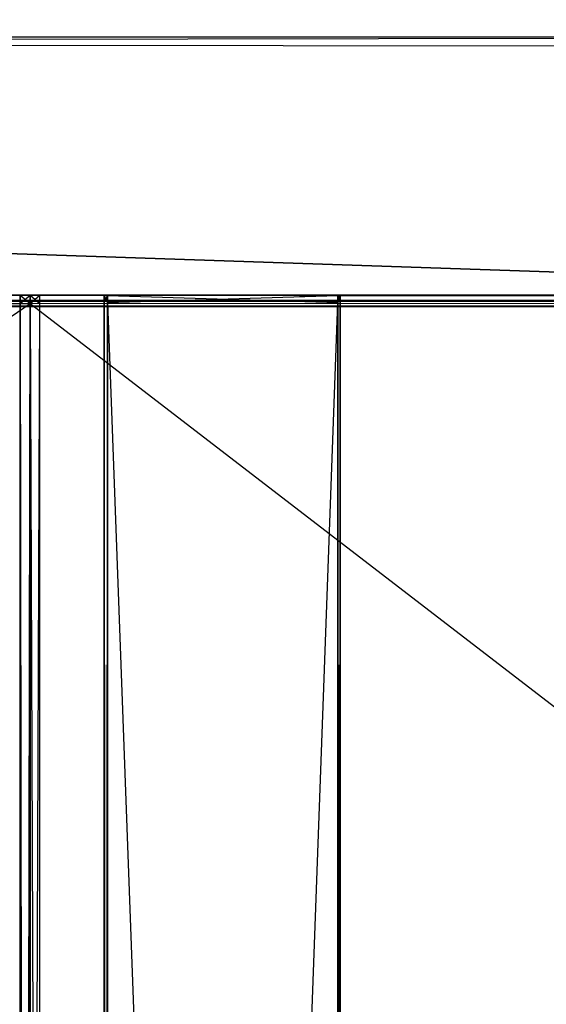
# Model space of a CAD drawing. Extents: x 0 to 1.6, y -0.5 to 0.
# Tile 94 of 192: x 0.4117 to 0.4458, y -0.1139 to -0.05. Entities that reach past the tile are written whole.
import ezdxf

# ---------------------------------------------------------------- set-up
doc = ezdxf.new("R2010")
doc.units = 0
for name, color, linetype in [('L16_KORPUS1_0___REPLACEMTFOREMP', 7, 'CONTINUOUS'), ('L2_KORPUS2_5___REPLACEMTFOREMPT', 7, 'CONTINUOUS'), ('L3_KORPUS2_5___REPLACEMTFOREMPT', 7, 'CONTINUOUS'), ('L4_KORPUS2_5___REPLACEMTFOREMPT', 7, 'CONTINUOUS'), ('L65_ABDECKPL_0___REPLACEMTFOREM', 7, 'CONTINUOUS'), ('L8_KORPUS2_2___REPLACEMTFOREMPT', 7, 'CONTINUOUS')]:
    doc.layers.add(name, color=color, linetype=linetype)

msp = doc.modelspace()

# ---------------------------------------------------------------- linework, layer by layer
at = {"layer": 'L16_KORPUS1_0___REPLACEMTFOREMP', "color": 8}
for points, invisible_edges in [([(0.002909, -0.497406), (0.002912, -0.000594), (0.5, -0.497406), (0.002909, -0.497406)], 15), ([(0.002912, -0.000596, 0.00769), (0.002909, -0.497404, 0.00769), (0.5, -0.497404, 0.00769), (0.002912, -0.000596, 0.00769)], 15), ([(0.5, -0.497406), (0.002912, -0.000594), (0.5, -0.000594), (0.5, -0.497406)], 10), ([(0.002912, -0.000596, 0.00769), (0.5, -0.497404, 0.00769), (0.5, -0.000596, 0.00769), (0.002912, -0.000596, 0.00769)], 10)]:
    msp.add_3dface(points, dxfattribs=dict(at, invisible_edges=invisible_edges))
at = {"layer": 'L2_KORPUS2_5___REPLACEMTFOREMPT', "color": 250}
for points, invisible_edges in [([(0.5, -0.051187, 0.006851), (0.020642, -0.051811, 0.006851), (0.020642, -0.051187, 0.006851), (0.5, -0.051187, 0.006851)], 13), ([(0.020642, -0.051811, 0.006851), (0.5, -0.051187, 0.006851), (0.5, -0.051811, 0.006851), (0.020642, -0.051811, 0.006851)], 14), ([(0.5, -0.051811, 0.148599), (0.020642, -0.051187, 0.148599), (0.020642, -0.051811, 0.148599), (0.5, -0.051811, 0.148599)], 13), ([(0.020642, -0.051187, 0.148599), (0.5, -0.051811, 0.148599), (0.5, -0.051187, 0.148599), (0.020642, -0.051187, 0.148599)], 14), ([(0.020642, -0.051187, 0.007213), (0.5, -0.051187, 0.006851), (0.020642, -0.051187, 0.006851), (0.020642, -0.051187, 0.007213)], 13), ([(0.5, -0.051187, 0.006851), (0.020642, -0.051187, 0.007213), (0.5, -0.051187, 0.007213), (0.5, -0.051187, 0.006851)], 14), ([(0.020642, -0.051187, 0.148055), (0.5, -0.051187, 0.007213), (0.020642, -0.051187, 0.007213), (0.020642, -0.051187, 0.148055)], 13), ([(0.5, -0.051187, 0.007213), (0.020642, -0.051187, 0.148055), (0.5, -0.051187, 0.148055), (0.5, -0.051187, 0.007213)], 14), ([(0.020642, -0.051187, 0.148599), (0.5, -0.051187, 0.148055), (0.020642, -0.051187, 0.148055), (0.020642, -0.051187, 0.148599)], 13), ([(0.5, -0.051187, 0.148055), (0.020642, -0.051187, 0.148599), (0.5, -0.051187, 0.148599), (0.5, -0.051187, 0.148055)], 14), ([(0.020642, -0.051811, 0.006851), (0.5, -0.068244, 0.006851), (0.020642, -0.068244, 0.006851), (0.020642, -0.051811, 0.006851)], 13), ([(0.5, -0.068244, 0.006851), (0.020642, -0.051811, 0.006851), (0.5, -0.051811, 0.006851), (0.5, -0.068244, 0.006851)], 14), ([(0.5, -0.068244, 0.148599), (0.020642, -0.051811, 0.148599), (0.020642, -0.068244, 0.148599), (0.5, -0.068244, 0.148599)], 13), ([(0.020642, -0.051811, 0.148599), (0.5, -0.068244, 0.148599), (0.5, -0.051811, 0.148599), (0.020642, -0.051811, 0.148599)], 14), ([(0.5, -0.068643, 0.148599), (0.020642, -0.068244, 0.148599), (0.020642, -0.068643, 0.148599), (0.5, -0.068643, 0.148599)], 13), ([(0.020642, -0.068244, 0.148599), (0.5, -0.068643, 0.148599), (0.5, -0.068244, 0.148599), (0.020642, -0.068244, 0.148599)], 14), ([(0.5, -0.068244, 0.006851), (0.020642, -0.068643, 0.006851), (0.020642, -0.068244, 0.006851), (0.5, -0.068244, 0.006851)], 13), ([(0.020642, -0.068643, 0.006851), (0.5, -0.068244, 0.006851), (0.5, -0.068643, 0.006851), (0.020642, -0.068643, 0.006851)], 14), ([(0.5, -0.068643, 0.007213), (0.020642, -0.068643, 0.006851), (0.5, -0.068643, 0.006851), (0.5, -0.068643, 0.007213)], 13), ([(0.020642, -0.068643, 0.006851), (0.5, -0.068643, 0.007213), (0.020642, -0.068643, 0.007213), (0.020642, -0.068643, 0.006851)], 14), ([(0.5, -0.068643, 0.148055), (0.020642, -0.068643, 0.007213), (0.5, -0.068643, 0.007213), (0.5, -0.068643, 0.148055)], 13), ([(0.020642, -0.068643, 0.007213), (0.5, -0.068643, 0.148055), (0.020642, -0.068643, 0.148055), (0.020642, -0.068643, 0.007213)], 14), ([(0.5, -0.068643, 0.148599), (0.020642, -0.068643, 0.148055), (0.5, -0.068643, 0.148055), (0.5, -0.068643, 0.148599)], 13), ([(0.020642, -0.068643, 0.148055), (0.5, -0.068643, 0.148599), (0.020642, -0.068643, 0.148599), (0.020642, -0.068643, 0.148055)], 14)]:
    msp.add_3dface(points, dxfattribs=dict(at, invisible_edges=invisible_edges))
at = {"layer": 'L3_KORPUS2_5___REPLACEMTFOREMPT', "color": 250}
for points, invisible_edges in [([(0.411741, -0.067902, 0.023923), (0.412383, -0.067902, 0.00749), (0.411741, -0.067902, 0.00749), (0.411741, -0.067902, 0.023923)], 13), ([(0.412383, -0.067902, 0.00749), (0.411741, -0.067902, 0.023923), (0.412383, -0.067902, 0.023923), (0.412383, -0.067902, 0.00749)], 14), ([(0.411741, -0.068445, 0.024322), (0.411741, -0.067902, 0.023923), (0.411741, -0.068445, 0.023923), (0.411741, -0.068445, 0.024322)], 13), ([(0.411741, -0.067902, 0.023923), (0.411741, -0.068445, 0.024322), (0.411741, -0.067902, 0.024322), (0.411741, -0.067902, 0.023923)], 14), ([(0.411741, -0.068445, 0.023923), (0.411741, -0.067902, 0.00749), (0.411741, -0.068445, 0.00749), (0.411741, -0.068445, 0.023923)], 13), ([(0.411741, -0.067902, 0.00749), (0.411741, -0.068445, 0.023923), (0.411741, -0.067902, 0.023923), (0.411741, -0.067902, 0.00749)], 14), ([(0.411741, -0.067902, 0.00749), (0.412383, -0.067902, 0.006866), (0.411741, -0.067902, 0.006866), (0.411741, -0.067902, 0.00749)], 13), ([(0.412383, -0.067902, 0.006866), (0.411741, -0.067902, 0.00749), (0.412383, -0.067902, 0.00749), (0.412383, -0.067902, 0.006866)], 14), ([(0.412383, -0.067902, 0.006866), (0.411741, -0.068445, 0.006866), (0.411741, -0.067902, 0.006866), (0.412383, -0.067902, 0.006866)], 13), ([(0.411741, -0.068445, 0.006866), (0.412383, -0.067902, 0.006866), (0.412383, -0.068445, 0.006866), (0.411741, -0.068445, 0.006866)], 14), ([(0.411741, -0.067902, 0.024322), (0.412383, -0.067902, 0.023923), (0.411741, -0.067902, 0.023923), (0.411741, -0.067902, 0.024322)], 13), ([(0.412383, -0.067902, 0.023923), (0.411741, -0.067902, 0.024322), (0.412383, -0.067902, 0.024322), (0.412383, -0.067902, 0.023923)], 14), ([(0.412383, -0.068445, 0.024322), (0.411741, -0.067902, 0.024322), (0.411741, -0.068445, 0.024322), (0.412383, -0.068445, 0.024322)], 13), ([(0.411741, -0.067902, 0.024322), (0.412383, -0.068445, 0.024322), (0.412383, -0.067902, 0.024322), (0.411741, -0.067902, 0.024322)], 14), ([(0.411741, -0.067902, 0.00749), (0.411741, -0.068445, 0.006866), (0.411741, -0.068445, 0.00749), (0.411741, -0.067902, 0.00749)], 13), ([(0.411741, -0.068445, 0.006866), (0.411741, -0.067902, 0.00749), (0.411741, -0.067902, 0.006866), (0.411741, -0.068445, 0.006866)], 14), ([(0.412383, -0.067902, 0.023923), (0.943741, -0.067902, 0.00749), (0.412383, -0.067902, 0.00749), (0.412383, -0.067902, 0.023923)], 13), ([(0.943741, -0.067902, 0.00749), (0.412383, -0.067902, 0.023923), (0.943741, -0.067902, 0.023923), (0.943741, -0.067902, 0.00749)], 14), ([(0.412383, -0.067902, 0.00749), (0.943741, -0.067902, 0.006866), (0.412383, -0.067902, 0.006866), (0.412383, -0.067902, 0.00749)], 13), ([(0.943741, -0.067902, 0.006866), (0.412383, -0.067902, 0.00749), (0.943741, -0.067902, 0.00749), (0.943741, -0.067902, 0.006866)], 14), ([(0.943741, -0.068445, 0.024322), (0.412383, -0.067902, 0.024322), (0.412383, -0.068445, 0.024322), (0.943741, -0.068445, 0.024322)], 13), ([(0.412383, -0.067902, 0.024322), (0.943741, -0.068445, 0.024322), (0.943741, -0.067902, 0.024322), (0.412383, -0.067902, 0.024322)], 14), ([(0.412383, -0.067902, 0.024322), (0.943741, -0.067902, 0.023923), (0.412383, -0.067902, 0.023923), (0.412383, -0.067902, 0.024322)], 13), ([(0.943741, -0.067902, 0.023923), (0.412383, -0.067902, 0.024322), (0.943741, -0.067902, 0.024322), (0.943741, -0.067902, 0.023923)], 14), ([(0.943741, -0.067902, 0.006866), (0.412383, -0.068445, 0.006866), (0.412383, -0.067902, 0.006866), (0.943741, -0.067902, 0.006866)], 13), ([(0.412383, -0.068445, 0.006866), (0.943741, -0.067902, 0.006866), (0.943741, -0.068445, 0.006866), (0.412383, -0.068445, 0.006866)], 14), ([(0.411741, -0.068445, 0.024322), (0.411741, -0.477287, 0.023923), (0.411741, -0.477287, 0.024322), (0.411741, -0.068445, 0.024322)], 13), ([(0.411741, -0.477287, 0.023923), (0.411741, -0.068445, 0.024322), (0.411741, -0.068445, 0.023923), (0.411741, -0.477287, 0.023923)], 14), ([(0.411741, -0.477287, 0.023923), (0.411741, -0.068445, 0.00749), (0.411741, -0.477287, 0.00749), (0.411741, -0.477287, 0.023923)], 13), ([(0.411741, -0.068445, 0.00749), (0.411741, -0.477287, 0.023923), (0.411741, -0.068445, 0.023923), (0.411741, -0.068445, 0.00749)], 14), ([(0.411741, -0.068445, 0.00749), (0.411741, -0.477287, 0.006866), (0.411741, -0.477287, 0.00749), (0.411741, -0.068445, 0.00749)], 13), ([(0.411741, -0.477287, 0.006866), (0.411741, -0.068445, 0.00749), (0.411741, -0.068445, 0.006866), (0.411741, -0.477287, 0.006866)], 14), ([(0.412383, -0.477287, 0.024322), (0.411741, -0.068445, 0.024322), (0.411741, -0.477287, 0.024322), (0.412383, -0.477287, 0.024322)], 13), ([(0.411741, -0.068445, 0.024322), (0.412383, -0.477287, 0.024322), (0.412383, -0.068445, 0.024322), (0.411741, -0.068445, 0.024322)], 14), ([(0.412383, -0.068445, 0.006866), (0.411741, -0.477287, 0.006866), (0.411741, -0.068445, 0.006866), (0.412383, -0.068445, 0.006866)], 13), ([(0.411741, -0.477287, 0.006866), (0.412383, -0.068445, 0.006866), (0.412383, -0.477287, 0.006866), (0.411741, -0.477287, 0.006866)], 14), ([(0.943741, -0.068445, 0.006866), (0.412383, -0.477287, 0.006866), (0.412383, -0.068445, 0.006866), (0.943741, -0.068445, 0.006866)], 13), ([(0.412383, -0.477287, 0.006866), (0.943741, -0.068445, 0.006866), (0.943741, -0.477287, 0.006866), (0.412383, -0.477287, 0.006866)], 14), ([(0.943741, -0.477287, 0.024322), (0.412383, -0.068445, 0.024322), (0.412383, -0.477287, 0.024322), (0.943741, -0.477287, 0.024322)], 13), ([(0.412383, -0.068445, 0.024322), (0.943741, -0.477287, 0.024322), (0.943741, -0.068445, 0.024322), (0.412383, -0.068445, 0.024322)], 14)]:
    msp.add_3dface(points, dxfattribs=dict(at, invisible_edges=invisible_edges))
at = {"layer": 'L4_KORPUS2_5___REPLACEMTFOREMPT', "color": 250}
for points, invisible_edges in [([(0.163025, -0.067902, 0.023923), (0.412383, -0.067902, 0.00749), (0.163025, -0.067902, 0.00749), (0.163025, -0.067902, 0.023923)], 13), ([(0.412383, -0.067902, 0.00749), (0.163025, -0.067902, 0.023923), (0.412383, -0.067902, 0.023923), (0.412383, -0.067902, 0.00749)], 14), ([(0.163025, -0.067902, 0.00749), (0.412383, -0.067902, 0.006866), (0.163025, -0.067902, 0.006866), (0.163025, -0.067902, 0.00749)], 13), ([(0.412383, -0.067902, 0.006866), (0.163025, -0.067902, 0.00749), (0.412383, -0.067902, 0.00749), (0.412383, -0.067902, 0.006866)], 14), ([(0.412383, -0.068445, 0.024322), (0.163025, -0.067902, 0.024322), (0.163025, -0.068445, 0.024322), (0.412383, -0.068445, 0.024322)], 13), ([(0.163025, -0.067902, 0.024322), (0.412383, -0.068445, 0.024322), (0.412383, -0.067902, 0.024322), (0.163025, -0.067902, 0.024322)], 14), ([(0.163025, -0.067902, 0.024322), (0.412383, -0.067902, 0.023923), (0.163025, -0.067902, 0.023923), (0.163025, -0.067902, 0.024322)], 13), ([(0.412383, -0.067902, 0.023923), (0.163025, -0.067902, 0.024322), (0.412383, -0.067902, 0.024322), (0.412383, -0.067902, 0.023923)], 14), ([(0.412383, -0.067902, 0.006866), (0.163025, -0.068445, 0.006866), (0.163025, -0.067902, 0.006866), (0.412383, -0.067902, 0.006866)], 13), ([(0.163025, -0.068445, 0.006866), (0.412383, -0.067902, 0.006866), (0.412383, -0.068445, 0.006866), (0.163025, -0.068445, 0.006866)], 14), ([(0.412383, -0.067902, 0.023923), (0.413025, -0.067902, 0.00749), (0.412383, -0.067902, 0.00749), (0.412383, -0.067902, 0.023923)], 13), ([(0.413025, -0.067902, 0.00749), (0.412383, -0.067902, 0.023923), (0.413025, -0.067902, 0.023923), (0.413025, -0.067902, 0.00749)], 14), ([(0.412383, -0.067902, 0.00749), (0.413025, -0.067902, 0.006866), (0.412383, -0.067902, 0.006866), (0.412383, -0.067902, 0.00749)], 13), ([(0.413025, -0.067902, 0.006866), (0.412383, -0.067902, 0.00749), (0.413025, -0.067902, 0.00749), (0.413025, -0.067902, 0.006866)], 14), ([(0.413025, -0.067902, 0.006866), (0.412383, -0.068445, 0.006866), (0.412383, -0.067902, 0.006866), (0.413025, -0.067902, 0.006866)], 13), ([(0.412383, -0.068445, 0.006866), (0.413025, -0.067902, 0.006866), (0.413025, -0.068445, 0.006866), (0.412383, -0.068445, 0.006866)], 14), ([(0.412383, -0.067902, 0.024322), (0.413025, -0.067902, 0.023923), (0.412383, -0.067902, 0.023923), (0.412383, -0.067902, 0.024322)], 13), ([(0.413025, -0.067902, 0.023923), (0.412383, -0.067902, 0.024322), (0.413025, -0.067902, 0.024322), (0.413025, -0.067902, 0.023923)], 14), ([(0.413025, -0.068445, 0.024322), (0.412383, -0.067902, 0.024322), (0.412383, -0.068445, 0.024322), (0.413025, -0.068445, 0.024322)], 13), ([(0.412383, -0.067902, 0.024322), (0.413025, -0.068445, 0.024322), (0.413025, -0.067902, 0.024322), (0.412383, -0.067902, 0.024322)], 14), ([(0.413025, -0.067902, 0.023923), (0.413025, -0.068445, 0.024322), (0.413025, -0.068445, 0.023923), (0.413025, -0.067902, 0.023923)], 13), ([(0.413025, -0.068445, 0.024322), (0.413025, -0.067902, 0.023923), (0.413025, -0.067902, 0.024322), (0.413025, -0.068445, 0.024322)], 14), ([(0.413025, -0.067902, 0.00749), (0.413025, -0.068445, 0.023923), (0.413025, -0.068445, 0.00749), (0.413025, -0.067902, 0.00749)], 13), ([(0.413025, -0.068445, 0.023923), (0.413025, -0.067902, 0.00749), (0.413025, -0.067902, 0.023923), (0.413025, -0.068445, 0.023923)], 14), ([(0.413025, -0.067902, 0.006866), (0.413025, -0.068445, 0.00749), (0.413025, -0.068445, 0.006866), (0.413025, -0.067902, 0.006866)], 13), ([(0.413025, -0.068445, 0.00749), (0.413025, -0.067902, 0.006866), (0.413025, -0.067902, 0.00749), (0.413025, -0.068445, 0.00749)], 14), ([(0.412383, -0.068445, 0.006866), (0.163025, -0.237287, 0.006866), (0.163025, -0.068445, 0.006866), (0.412383, -0.068445, 0.006866)], 13), ([(0.163025, -0.237287, 0.006866), (0.412383, -0.068445, 0.006866), (0.412383, -0.237287, 0.006866), (0.163025, -0.237287, 0.006866)], 14), ([(0.412383, -0.237287, 0.024322), (0.163025, -0.068445, 0.024322), (0.163025, -0.237287, 0.024322), (0.412383, -0.237287, 0.024322)], 13), ([(0.163025, -0.068445, 0.024322), (0.412383, -0.237287, 0.024322), (0.412383, -0.068445, 0.024322), (0.163025, -0.068445, 0.024322)], 14), ([(0.413025, -0.237287, 0.024322), (0.412383, -0.068445, 0.024322), (0.412383, -0.237287, 0.024322), (0.413025, -0.237287, 0.024322)], 13), ([(0.412383, -0.068445, 0.024322), (0.413025, -0.237287, 0.024322), (0.413025, -0.068445, 0.024322), (0.412383, -0.068445, 0.024322)], 14), ([(0.413025, -0.068445, 0.006866), (0.412383, -0.237287, 0.006866), (0.412383, -0.068445, 0.006866), (0.413025, -0.068445, 0.006866)], 13), ([(0.412383, -0.237287, 0.006866), (0.413025, -0.068445, 0.006866), (0.413025, -0.237287, 0.006866), (0.412383, -0.237287, 0.006866)], 14), ([(0.413025, -0.068445, 0.023923), (0.413025, -0.237287, 0.024322), (0.413025, -0.237287, 0.023923), (0.413025, -0.068445, 0.023923)], 13), ([(0.413025, -0.237287, 0.024322), (0.413025, -0.068445, 0.023923), (0.413025, -0.068445, 0.024322), (0.413025, -0.237287, 0.024322)], 14), ([(0.413025, -0.068445, 0.00749), (0.413025, -0.237287, 0.023923), (0.413025, -0.237287, 0.00749), (0.413025, -0.068445, 0.00749)], 13), ([(0.413025, -0.237287, 0.023923), (0.413025, -0.068445, 0.00749), (0.413025, -0.068445, 0.023923), (0.413025, -0.237287, 0.023923)], 14), ([(0.413025, -0.068445, 0.006866), (0.413025, -0.237287, 0.00749), (0.413025, -0.237287, 0.006866), (0.413025, -0.068445, 0.006866)], 13), ([(0.413025, -0.237287, 0.00749), (0.413025, -0.068445, 0.006866), (0.413025, -0.068445, 0.00749), (0.413025, -0.237287, 0.00749)], 14)]:
    msp.add_3dface(points, dxfattribs=dict(at, invisible_edges=invisible_edges))
at = {"layer": 'L65_ABDECKPL_0___REPLACEMTFOREM', "color": 39}
for points, invisible_edges in [([(0.001665, -0.00109, 0.602707), (0.001616, -0.49991, 0.602707), (0.8, -0.49991, 0.602707), (0.001665, -0.00109, 0.602707)], 13), ([(0.001616, -0.499907, 0.590697), (0.001665, -0.001093, 0.590697), (0.8, -0.499907, 0.590697), (0.001616, -0.499907, 0.590697)], 13), ([(0.001665, -0.00109, 0.602707), (0.8, -0.49991, 0.602707), (0.574989, -0.320821, 0.602707), (0.001665, -0.00109, 0.602707)], 10), ([(0.001665, -0.00109, 0.602707), (0.574989, -0.320821, 0.602707), (0.57335, -0.319183, 0.602707), (0.001665, -0.00109, 0.602707)], 13), ([(0.001665, -0.00109, 0.602707), (0.57335, -0.319183, 0.602707), (0.572765, -0.00109, 0.602707), (0.001665, -0.00109, 0.602707)], 10), ([(0.8, -0.499907, 0.590697), (0.001665, -0.001093, 0.590697), (0.574988, -0.320824, 0.590697), (0.8, -0.499907, 0.590697)], 10), ([(0.574988, -0.320824, 0.590697), (0.001665, -0.001093, 0.590697), (0.574797, -0.320634, 0.590697), (0.574988, -0.320824, 0.590697)], 13), ([(0.574797, -0.320634, 0.590697), (0.001665, -0.001093, 0.590697), (0.573537, -0.319374, 0.590697), (0.574797, -0.320634, 0.590697)], 10), ([(0.573537, -0.319374, 0.590697), (0.001665, -0.001093, 0.590697), (0.573347, -0.319184, 0.590697), (0.573537, -0.319374, 0.590697)], 13), ([(0.573347, -0.319184, 0.590697), (0.001665, -0.001093, 0.590697), (0.572765, -0.001093, 0.590697), (0.573347, -0.319184, 0.590697)], 14)]:
    msp.add_3dface(points, dxfattribs=dict(at, invisible_edges=invisible_edges))
at = {"layer": 'L8_KORPUS2_2___REPLACEMTFOREMPT', "color": 250}
for points, invisible_edges in [([(0.417181, -0.067915, 0.007402), (0.417409, -0.067915, 0.00703), (0.417181, -0.067915, 0.00703), (0.417181, -0.067915, 0.007402)], 13), ([(0.417409, -0.067915, 0.00703), (0.417181, -0.067915, 0.007402), (0.417409, -0.067915, 0.007402), (0.417409, -0.067915, 0.00703)], 14), ([(0.417181, -0.067915, 0.007402), (0.417181, -0.06837, 0.00703), (0.417181, -0.06837, 0.007402), (0.417181, -0.067915, 0.007402)], 13), ([(0.417181, -0.06837, 0.00703), (0.417181, -0.067915, 0.007402), (0.417181, -0.067915, 0.00703), (0.417181, -0.06837, 0.00703)], 14), ([(0.417181, -0.067915, 0.466835), (0.417181, -0.06837, 0.007402), (0.417181, -0.06837, 0.466835), (0.417181, -0.067915, 0.466835)], 13), ([(0.417181, -0.06837, 0.007402), (0.417181, -0.067915, 0.466835), (0.417181, -0.067915, 0.007402), (0.417181, -0.06837, 0.007402)], 14), ([(0.417181, -0.067915, 0.466835), (0.417409, -0.067915, 0.007402), (0.417181, -0.067915, 0.007402), (0.417181, -0.067915, 0.466835)], 13), ([(0.417409, -0.067915, 0.007402), (0.417181, -0.067915, 0.466835), (0.417409, -0.067915, 0.466835), (0.417409, -0.067915, 0.007402)], 14), ([(0.417409, -0.06837, 0.467272), (0.417181, -0.067915, 0.467272), (0.417181, -0.06837, 0.467272), (0.417409, -0.06837, 0.467272)], 13), ([(0.417181, -0.067915, 0.467272), (0.417409, -0.06837, 0.467272), (0.417409, -0.067915, 0.467272), (0.417181, -0.067915, 0.467272)], 14), ([(0.417409, -0.067915, 0.00703), (0.417181, -0.06837, 0.00703), (0.417181, -0.067915, 0.00703), (0.417409, -0.067915, 0.00703)], 13), ([(0.417181, -0.06837, 0.00703), (0.417409, -0.067915, 0.00703), (0.417409, -0.06837, 0.00703), (0.417181, -0.06837, 0.00703)], 14), ([(0.417181, -0.067915, 0.467272), (0.417409, -0.067915, 0.466835), (0.417181, -0.067915, 0.466835), (0.417181, -0.067915, 0.467272)], 13), ([(0.417409, -0.067915, 0.466835), (0.417181, -0.067915, 0.467272), (0.417409, -0.067915, 0.467272), (0.417409, -0.067915, 0.466835)], 14), ([(0.417181, -0.067915, 0.467272), (0.417181, -0.06837, 0.466835), (0.417181, -0.06837, 0.467272), (0.417181, -0.067915, 0.467272)], 13), ([(0.417181, -0.06837, 0.466835), (0.417181, -0.067915, 0.467272), (0.417181, -0.067915, 0.466835), (0.417181, -0.06837, 0.466835)], 14), ([(0.417409, -0.067915, 0.007402), (0.432327, -0.067915, 0.00703), (0.417409, -0.067915, 0.00703), (0.417409, -0.067915, 0.007402)], 13), ([(0.432327, -0.067915, 0.00703), (0.417409, -0.067915, 0.007402), (0.432327, -0.067915, 0.007402), (0.432327, -0.067915, 0.00703)], 14), ([(0.417409, -0.067915, 0.466835), (0.432327, -0.067915, 0.007402), (0.417409, -0.067915, 0.007402), (0.417409, -0.067915, 0.466835)], 13), ([(0.432327, -0.067915, 0.007402), (0.417409, -0.067915, 0.466835), (0.432327, -0.067915, 0.466835), (0.432327, -0.067915, 0.007402)], 14), ([(0.432327, -0.067915, 0.00703), (0.417409, -0.06837, 0.00703), (0.417409, -0.067915, 0.00703), (0.432327, -0.067915, 0.00703)], 13), ([(0.417409, -0.06837, 0.00703), (0.432327, -0.067915, 0.00703), (0.432327, -0.06837, 0.00703), (0.417409, -0.06837, 0.00703)], 14), ([(0.432327, -0.06837, 0.467272), (0.417409, -0.067915, 0.467272), (0.417409, -0.06837, 0.467272), (0.432327, -0.06837, 0.467272)], 13), ([(0.417409, -0.067915, 0.467272), (0.432327, -0.06837, 0.467272), (0.432327, -0.067915, 0.467272), (0.417409, -0.067915, 0.467272)], 14), ([(0.417409, -0.067915, 0.467272), (0.432327, -0.067915, 0.466835), (0.417409, -0.067915, 0.466835), (0.417409, -0.067915, 0.467272)], 13), ([(0.432327, -0.067915, 0.466835), (0.417409, -0.067915, 0.467272), (0.432327, -0.067915, 0.467272), (0.432327, -0.067915, 0.466835)], 14), ([(0.432327, -0.067915, 0.007402), (0.432472, -0.067915, 0.00703), (0.432327, -0.067915, 0.00703), (0.432327, -0.067915, 0.007402)], 13), ([(0.432472, -0.067915, 0.00703), (0.432327, -0.067915, 0.007402), (0.432472, -0.067915, 0.007402), (0.432472, -0.067915, 0.00703)], 14), ([(0.432327, -0.067915, 0.466835), (0.432472, -0.067915, 0.007402), (0.432327, -0.067915, 0.007402), (0.432327, -0.067915, 0.466835)], 13), ([(0.432472, -0.067915, 0.007402), (0.432327, -0.067915, 0.466835), (0.432472, -0.067915, 0.466835), (0.432472, -0.067915, 0.007402)], 14), ([(0.432472, -0.067915, 0.00703), (0.432327, -0.06837, 0.00703), (0.432327, -0.067915, 0.00703), (0.432472, -0.067915, 0.00703)], 13), ([(0.432327, -0.06837, 0.00703), (0.432472, -0.067915, 0.00703), (0.432472, -0.06837, 0.00703), (0.432327, -0.06837, 0.00703)], 14), ([(0.432472, -0.06837, 0.467272), (0.432327, -0.067915, 0.467272), (0.432327, -0.06837, 0.467272), (0.432472, -0.06837, 0.467272)], 13), ([(0.432327, -0.067915, 0.467272), (0.432472, -0.06837, 0.467272), (0.432472, -0.067915, 0.467272), (0.432327, -0.067915, 0.467272)], 14), ([(0.432327, -0.067915, 0.467272), (0.432472, -0.067915, 0.466835), (0.432327, -0.067915, 0.466835), (0.432327, -0.067915, 0.467272)], 13), ([(0.432472, -0.067915, 0.466835), (0.432327, -0.067915, 0.467272), (0.432472, -0.067915, 0.467272), (0.432472, -0.067915, 0.466835)], 14), ([(0.432472, -0.06837, 0.00703), (0.432472, -0.067915, 0.007402), (0.432472, -0.06837, 0.007402), (0.432472, -0.06837, 0.00703)], 13), ([(0.432472, -0.067915, 0.007402), (0.432472, -0.06837, 0.00703), (0.432472, -0.067915, 0.00703), (0.432472, -0.067915, 0.007402)], 14), ([(0.432472, -0.06837, 0.007402), (0.432472, -0.067915, 0.466835), (0.432472, -0.06837, 0.466835), (0.432472, -0.06837, 0.007402)], 13), ([(0.432472, -0.067915, 0.466835), (0.432472, -0.06837, 0.007402), (0.432472, -0.067915, 0.007402), (0.432472, -0.067915, 0.466835)], 14), ([(0.432472, -0.06837, 0.466835), (0.432472, -0.067915, 0.467272), (0.432472, -0.06837, 0.467272), (0.432472, -0.06837, 0.466835)], 13), ([(0.432472, -0.067915, 0.467272), (0.432472, -0.06837, 0.466835), (0.432472, -0.067915, 0.466835), (0.432472, -0.067915, 0.467272)], 14), ([(0.417181, -0.06837, 0.007402), (0.417181, -0.4774, 0.00703), (0.417181, -0.4774, 0.007402), (0.417181, -0.06837, 0.007402)], 13), ([(0.417181, -0.4774, 0.00703), (0.417181, -0.06837, 0.007402), (0.417181, -0.06837, 0.00703), (0.417181, -0.4774, 0.00703)], 14), ([(0.417181, -0.06837, 0.466835), (0.417181, -0.4774, 0.007402), (0.417181, -0.4774, 0.466835), (0.417181, -0.06837, 0.466835)], 13), ([(0.417181, -0.4774, 0.007402), (0.417181, -0.06837, 0.466835), (0.417181, -0.06837, 0.007402), (0.417181, -0.4774, 0.007402)], 14), ([(0.417409, -0.4774, 0.467272), (0.417181, -0.06837, 0.467272), (0.417181, -0.4774, 0.467272), (0.417409, -0.4774, 0.467272)], 13), ([(0.417181, -0.06837, 0.467272), (0.417409, -0.4774, 0.467272), (0.417409, -0.06837, 0.467272), (0.417181, -0.06837, 0.467272)], 14), ([(0.417409, -0.06837, 0.00703), (0.417181, -0.4774, 0.00703), (0.417181, -0.06837, 0.00703), (0.417409, -0.06837, 0.00703)], 13), ([(0.417181, -0.4774, 0.00703), (0.417409, -0.06837, 0.00703), (0.417409, -0.4774, 0.00703), (0.417181, -0.4774, 0.00703)], 14), ([(0.417181, -0.06837, 0.467272), (0.417181, -0.4774, 0.466835), (0.417181, -0.4774, 0.467272), (0.417181, -0.06837, 0.467272)], 13), ([(0.417181, -0.4774, 0.466835), (0.417181, -0.06837, 0.467272), (0.417181, -0.06837, 0.466835), (0.417181, -0.4774, 0.466835)], 14), ([(0.432327, -0.06837, 0.00703), (0.417409, -0.4774, 0.00703), (0.417409, -0.06837, 0.00703), (0.432327, -0.06837, 0.00703)], 13), ([(0.417409, -0.4774, 0.00703), (0.432327, -0.06837, 0.00703), (0.432327, -0.4774, 0.00703), (0.417409, -0.4774, 0.00703)], 14), ([(0.432327, -0.4774, 0.467272), (0.417409, -0.06837, 0.467272), (0.417409, -0.4774, 0.467272), (0.432327, -0.4774, 0.467272)], 13), ([(0.417409, -0.06837, 0.467272), (0.432327, -0.4774, 0.467272), (0.432327, -0.06837, 0.467272), (0.417409, -0.06837, 0.467272)], 14), ([(0.432472, -0.06837, 0.00703), (0.432327, -0.4774, 0.00703), (0.432327, -0.06837, 0.00703), (0.432472, -0.06837, 0.00703)], 13), ([(0.432327, -0.4774, 0.00703), (0.432472, -0.06837, 0.00703), (0.432472, -0.4774, 0.00703), (0.432327, -0.4774, 0.00703)], 14), ([(0.432472, -0.4774, 0.467272), (0.432327, -0.06837, 0.467272), (0.432327, -0.4774, 0.467272), (0.432472, -0.4774, 0.467272)], 13), ([(0.432327, -0.06837, 0.467272), (0.432472, -0.4774, 0.467272), (0.432472, -0.06837, 0.467272), (0.432327, -0.06837, 0.467272)], 14), ([(0.432472, -0.4774, 0.00703), (0.432472, -0.06837, 0.007402), (0.432472, -0.4774, 0.007402), (0.432472, -0.4774, 0.00703)], 13), ([(0.432472, -0.06837, 0.007402), (0.432472, -0.4774, 0.00703), (0.432472, -0.06837, 0.00703), (0.432472, -0.06837, 0.007402)], 14), ([(0.432472, -0.4774, 0.007402), (0.432472, -0.06837, 0.466835), (0.432472, -0.4774, 0.466835), (0.432472, -0.4774, 0.007402)], 13), ([(0.432472, -0.06837, 0.466835), (0.432472, -0.4774, 0.007402), (0.432472, -0.06837, 0.007402), (0.432472, -0.06837, 0.466835)], 14), ([(0.432472, -0.4774, 0.466835), (0.432472, -0.06837, 0.467272), (0.432472, -0.4774, 0.467272), (0.432472, -0.4774, 0.466835)], 13), ([(0.432472, -0.06837, 0.467272), (0.432472, -0.4774, 0.466835), (0.432472, -0.06837, 0.466835), (0.432472, -0.06837, 0.467272)], 14)]:
    msp.add_3dface(points, dxfattribs=dict(at, invisible_edges=invisible_edges))

doc.saveas('drawing.dxf')
